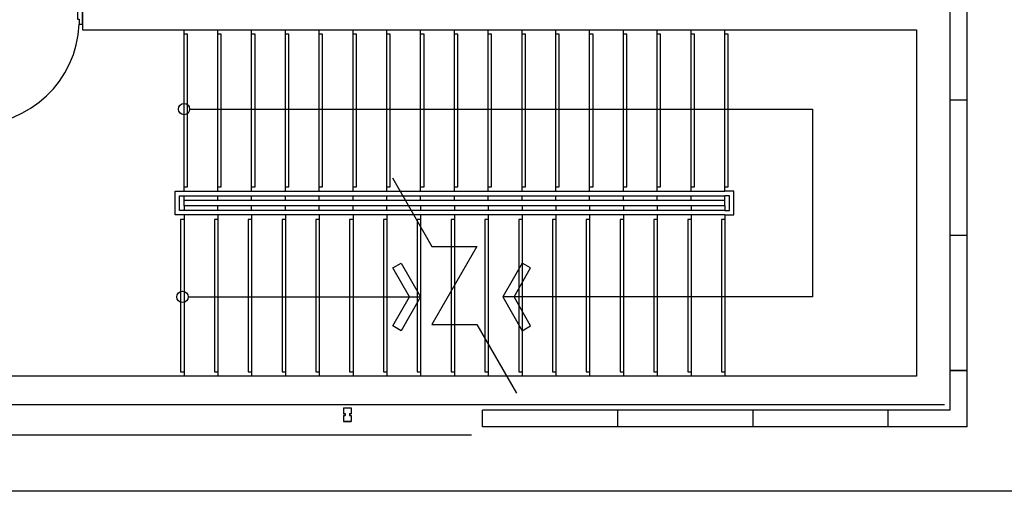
# Model space of a CAD drawing. Header units: millimetres. Extents: x 391350 to 515311, y -283575 to -199836.
# Tile 66 of 102: x 481525 to 490264, y -283575 to -279390. Entities that reach past the tile are written whole.
import ezdxf

# ---------------------------------------------------------------- set-up
doc = ezdxf.new("R2010")
doc.units = ezdxf.units.MM

msp = doc.modelspace()

# ---------------------------------------------------------------- linework, layer by layer
at = {"color": 0}
for p, q in [((482083.6, -279229.5), (482083.6, -279479.5)), ((489783.6, -282854.5), (489783.6, -279229.5)), ((489933.6, -283004.5), (489933.6, -279229.5)), ((482083.6, -279479.5), (489483.6, -279479.5)), ((482983.6, -280912), (482983.6, -279479.5)), ((483283.6, -280912), (483283.6, -279479.5)), ((483583.6, -280912), (483583.6, -279479.5)), ((483883.6, -280912), (483883.6, -279479.5)), ((484183.6, -280912), (484183.6, -279479.5)), ((484483.6, -280912), (484483.6, -279479.5)), ((484783.6, -280912), (484783.6, -279479.5)), ((485083.6, -280912), (485083.6, -279479.5)), ((485383.6, -280912), (485383.6, -279479.5)), ((485683.6, -280912), (485683.6, -279479.5)), ((485983.6, -280912), (485983.6, -279479.5)), ((486283.6, -280912), (486283.6, -279479.5)), ((486583.6, -280912), (486583.6, -279479.5)), ((486883.6, -280912), (486883.6, -279479.5)), ((487183.6, -280912), (487183.6, -279479.5)), ((487483.6, -280912), (487483.6, -279479.5)), ((487783.6, -280912), (487783.6, -279479.5)), ((489483.6, -279479.5), (489483.6, -282554.5)), ((489933.6, -280104.5), (489783.6, -280104.5)), ((483033.6, -280183.2), (488562.6, -280183.2)), ((488562.6, -280183.2), (488562.6, -281850.7)), ((482983.6, -280912), (487783.6, -280912)), ((482943.6, -280952), (487783.6, -280952)), ((482983.6, -280992), (482983.6, -280952)), ((482983.6, -280992), (487783.6, -280992)), ((482983.6, -281042), (482983.6, -280992)), ((483283.6, -280992), (483283.6, -280952)), ((483583.6, -280992), (483583.6, -280952)), ((483883.6, -280992), (483883.6, -280952)), ((484183.6, -280992), (484183.6, -280952)), ((484483.6, -280992), (484483.6, -280952)), ((484783.6, -280992), (484783.6, -280952)), ((485083.6, -280992), (485083.6, -280952)), ((485383.6, -280992), (485383.6, -280952)), ((485683.6, -280992), (485683.6, -280952)), ((485983.6, -280992), (485983.6, -280952)), ((486283.6, -280992), (486283.6, -280952)), ((486583.6, -280992), (486583.6, -280952)), ((486883.6, -280992), (486883.6, -280952)), ((487183.6, -280992), (487183.6, -280952)), ((487483.6, -280992), (487483.6, -280952)), ((487783.6, -280992), (487783.6, -280952)), ((487783.6, -281042), (487783.6, -280992)), ((487783.6, -281082), (482943.6, -281082)), ((487783.6, -281042), (482983.6, -281042)), ((482983.6, -281042), (482983.6, -281082)), ((483283.6, -281082), (483283.6, -281042)), ((483583.6, -281082), (483583.6, -281042)), ((483883.6, -281082), (483883.6, -281042)), ((484183.6, -281082), (484183.6, -281042)), ((484483.6, -281082), (484483.6, -281042)), ((484783.6, -281082), (484783.6, -281042)), ((485083.6, -281042), (485083.6, -281082)), ((485383.6, -281042), (485383.6, -281082)), ((485683.6, -281042), (485683.6, -281082)), ((485983.6, -281042), (485983.6, -281082)), ((486283.6, -281042), (486283.6, -281082)), ((486583.6, -281042), (486583.6, -281082)), ((486883.6, -281042), (486883.6, -281082)), ((487183.6, -281042), (487183.6, -281082)), ((487483.6, -281042), (487483.6, -281082)), ((487783.6, -281042), (487783.6, -281082)), ((487783.6, -281122), (482903.6, -281122)), ((482983.6, -281122), (482983.6, -282554.5)), ((483283.6, -281122), (483283.6, -282554.5)), ((483583.6, -281122), (483583.6, -282554.5)), ((483883.6, -281122), (483883.6, -282554.5)), ((484183.6, -281122), (484183.6, -282554.5)), ((484483.6, -281122), (484483.6, -282554.5)), ((484783.6, -281122), (484783.6, -282554.5)), ((485083.6, -281122), (485083.6, -282554.5)), ((485383.6, -281122), (485383.6, -282554.5)), ((485683.6, -281122), (485683.6, -282554.5)), ((485983.6, -281122), (485983.6, -282554.5)), ((486283.6, -281122), (486283.6, -282554.5)), ((486583.6, -281122), (486583.6, -282554.5)), ((486883.6, -281122), (486883.6, -282554.5)), ((487183.6, -281122), (487183.6, -282554.5)), ((487483.6, -281122), (487483.6, -282554.5)), ((487783.6, -281122), (487783.6, -282554.5)), ((489933.6, -281304.5), (489783.6, -281304.5)), ((483020.2, -281850.7), (485083.6, -281850.7)), ((488562.6, -281850.7), (485813.6, -281850.7)), ((489783.6, -282504.5), (489933.6, -282504.5)), ((489933.6, -282504.5), (489783.6, -282504.5)), ((489483.6, -282554.5), (480983.6, -282554.5)), ((480733.6, -282804.5), (489733.6, -282804.5)), ((484398.4, -282834.5), (484398.4, -282887)), ((484398.4, -282834.5), (484468.4, -282834.5)), ((484399.6, -282835.7), (484399.6, -282885.8)), ((484399.6, -282835.7), (484467.2, -282835.7)), ((484467.2, -282835.7), (484467.2, -282885.8)), ((484468.4, -282834.5), (484468.4, -282887)), ((489783.6, -282854.5), (485633.6, -282854.5)), ((485633.6, -283004.5), (485633.6, -282854.5)), ((486833.6, -283004.5), (486833.6, -282854.5)), ((486833.6, -283004.5), (486833.6, -282854.5)), ((488033.6, -283004.5), (488033.6, -282854.5)), ((489233.6, -283004.5), (489233.6, -282854.5)), ((484398.4, -282887), (484413.4, -282887)), ((484398.4, -282902), (484398.4, -282954.5)), ((484398.4, -282902), (484413.4, -282902)), ((484399.6, -282885.8), (484414.6, -282885.8)), ((484399.6, -282903.2), (484399.6, -282953.3)), ((484399.6, -282903.2), (484414.6, -282903.2)), ((484413.4, -282887), (484413.4, -282902)), ((484414.6, -282885.8), (484414.6, -282903.2)), ((484452.2, -282885.8), (484452.2, -282903.2)), ((484452.2, -282885.8), (484467.2, -282885.8)), ((484452.2, -282903.2), (484467.2, -282903.2)), ((484453.4, -282887), (484468.4, -282887)), ((484453.4, -282887), (484453.4, -282902)), ((484453.4, -282902), (484468.4, -282902)), ((484467.2, -282903.2), (484467.2, -282953.3)), ((484468.4, -282902), (484468.4, -282954.5)), ((484398.4, -282954.5), (484468.4, -282954.5)), ((484399.6, -282953.3), (484467.2, -282953.3)), ((489933.6, -283004.5), (485633.6, -283004.5)), ((480933.6, -283074.5), (485533.6, -283074.5))]:
    msp.add_line(p, q, dxfattribs=at)
for points in [[(456688.9, -248700.1), (515311.2, -248700.1), (515311.2, -283575.2), (456688.9, -283575.2)], [(482083.2, -279430.4), (482083.2, -279255.8), (482052.6, -279255.8), (482052.6, -279299.5), (482039.5, -279299.5), (482039.5, -279386.7), (482052.6, -279386.7), (482052.6, -279430.4)], [(484911.8, -281550), (485083.6, -281850.7), (484911.8, -282151.4), (484837.7, -282108.3), (484984.9, -281850.7), (484837.7, -281593.1)], [(485985.5, -281550), (485813.6, -281850.7), (485985.5, -282151.4), (486059.6, -282108.3), (485912.4, -281850.7), (486059.6, -281593.1)]]:
    msp.add_lwpolyline(points, close=True, dxfattribs=at)
for points in [[(482983.6, -280872), (483013.6, -280872), (483013.6, -279519.5), (482983.6, -279519.5)], [(483283.6, -280872), (483313.6, -280872), (483313.6, -279519.5), (483283.6, -279519.5)], [(483583.6, -280872), (483613.6, -280872), (483613.6, -279519.5), (483583.6, -279519.5)], [(483883.6, -280872), (483913.6, -280872), (483913.6, -279519.5), (483883.6, -279519.5)], [(484183.6, -280872), (484213.6, -280872), (484213.6, -279519.5), (484183.6, -279519.5)], [(484483.6, -280872), (484513.6, -280872), (484513.6, -279519.5), (484483.6, -279519.5)], [(484783.6, -280872), (484813.6, -280872), (484813.6, -279519.5), (484783.6, -279519.5)], [(485083.6, -280872), (485113.6, -280872), (485113.6, -279519.5), (485083.6, -279519.5)], [(485383.6, -280872), (485413.6, -280872), (485413.6, -279519.5), (485383.6, -279519.5)], [(485683.6, -280872), (485713.6, -280872), (485713.6, -279519.5), (485683.6, -279519.5)], [(485983.6, -280872), (486013.6, -280872), (486013.6, -279519.5), (485983.6, -279519.5)], [(486283.6, -280872), (486313.6, -280872), (486313.6, -279519.5), (486283.6, -279519.5)], [(486583.6, -280872), (486613.6, -280872), (486613.6, -279519.5), (486583.6, -279519.5)], [(486883.6, -280872), (486913.6, -280872), (486913.6, -279519.5), (486883.6, -279519.5)], [(487183.6, -280872), (487213.6, -280872), (487213.6, -279519.5), (487183.6, -279519.5)], [(487483.6, -280872), (487513.6, -280872), (487513.6, -279519.5), (487483.6, -279519.5)], [(487783.6, -280872), (487813.6, -280872), (487813.6, -279519.5), (487783.6, -279519.5)], [(484832.4, -280793.9), (485183.6, -281402.3), (485583.6, -281402.3), (485183.6, -282095.1), (485583.6, -282095.1), (485934.9, -282703.5)], [(482983.6, -281122), (482903.6, -281122), (482903.6, -280912), (482983.6, -280912)], [(487783.6, -281122), (487863.6, -281122), (487863.6, -280912), (487783.6, -280912)], [(482983.6, -281082), (482943.6, -281082), (482943.6, -280952), (482983.6, -280952)], [(487783.6, -281082), (487823.6, -281082), (487823.6, -280952), (487783.6, -280952)], [(482983.6, -281162), (482953.6, -281162), (482953.6, -282514.5), (482983.6, -282514.5)], [(483283.6, -281162), (483253.6, -281162), (483253.6, -282514.5), (483283.6, -282514.5)], [(483583.6, -281162), (483553.6, -281162), (483553.6, -282514.5), (483583.6, -282514.5)], [(483883.6, -281162), (483853.6, -281162), (483853.6, -282514.5), (483883.6, -282514.5)], [(484183.6, -281162), (484153.6, -281162), (484153.6, -282514.5), (484183.6, -282514.5)], [(484483.6, -281162), (484453.6, -281162), (484453.6, -282514.5), (484483.6, -282514.5)], [(484783.6, -281162), (484753.6, -281162), (484753.6, -282514.5), (484783.6, -282514.5)], [(485083.6, -281162), (485053.6, -281162), (485053.6, -282514.5), (485083.6, -282514.5)], [(485383.6, -281162), (485353.6, -281162), (485353.6, -282514.5), (485383.6, -282514.5)], [(485683.6, -281162), (485653.6, -281162), (485653.6, -282514.5), (485683.6, -282514.5)], [(485983.6, -281162), (485953.6, -281162), (485953.6, -282514.5), (485983.6, -282514.5)], [(486283.6, -281162), (486253.6, -281162), (486253.6, -282514.5), (486283.6, -282514.5)], [(486583.6, -281162), (486553.6, -281162), (486553.6, -282514.5), (486583.6, -282514.5)], [(486883.6, -281162), (486853.6, -281162), (486853.6, -282514.5), (486883.6, -282514.5)], [(487183.6, -281162), (487153.6, -281162), (487153.6, -282514.5), (487183.6, -282514.5)], [(487483.6, -281162), (487453.6, -281162), (487453.6, -282514.5), (487483.6, -282514.5)], [(487783.6, -281162), (487753.6, -281162), (487753.6, -282514.5), (487783.6, -282514.5)]]:
    msp.add_lwpolyline(points, dxfattribs=at)
for centre in [(482983.6, -280183.2), (482970.2, -281850.7)]:
    msp.add_circle(centre, 50, dxfattribs=at)
msp.add_arc((481128, -279394.1), 925.3, 269.11459, 357.75154, dxfattribs=at)

doc.saveas('drawing.dxf')
